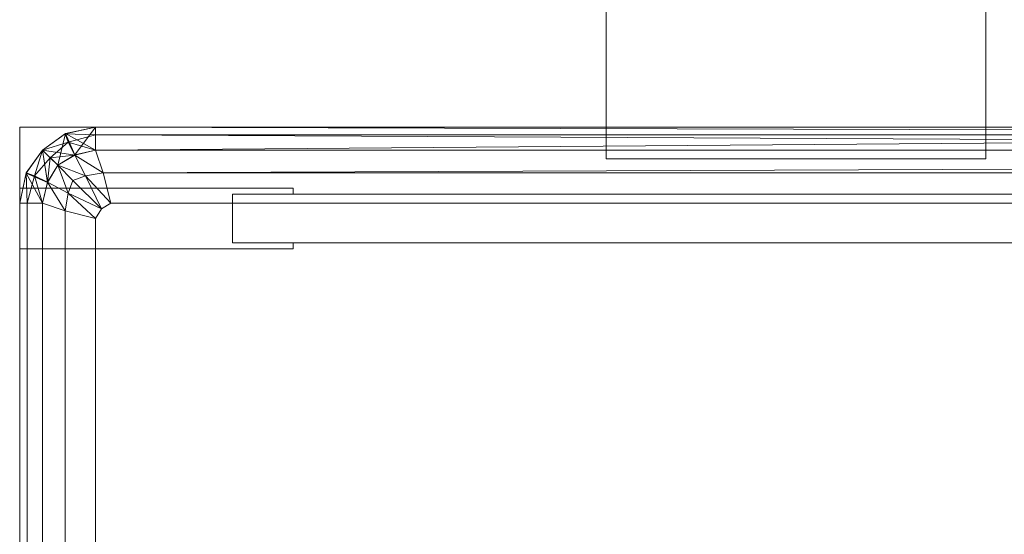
# Model space of a CAD drawing. Header units: metres. Extents: x 391.1 to 430.4, y 12.7 to 29.8.
# Tile 117 of 208: x 408.3134 to 408.4431, y 14.927 to 14.9948. Entities that reach past the tile are written whole.
import ezdxf

# ---------------------------------------------------------------- set-up
doc = ezdxf.new("R2010")
doc.units = ezdxf.units.M
doc.layers.add('02_MOBILIARIO', color=7, linetype='Continuous', lineweight=18)
doc.layers.add('A-DETL-____-MBND', color=7, linetype='Continuous', lineweight=18)

# ---------------------------------------------------------------- blocks, each defined once
blk = doc.blocks.new('Family - Plats de dutxa PS-1-153583-02_SAN_P0')
at = {"layer": 'A-DETL-____-MBND', "color": 253, "true_color": 0xaaaaaa}
for p, q in [((0.01, 0.80026), (0.01, 0.00026)), ((0.81, 0.80026), (0.01, 0.80026)), ((0.01, 0.80026), (0.01, 0.00026)), ((0.81, 0.80026), (0.01, 0.80026)), ((0.01599, 0.79941), (0.02, 0.80026)), ((0.02, 0.80026), (0.01599, 0.79941)), ((0.02, 0.80026), (0.01599, 0.79941)), ((0.01599, 0.79941), (0.02, 0.80026)), ((0.01602, 0.79943), (0.02, 0.80026)), ((0.01602, 0.79943), (0.02, 0.80026)), ((0.01602, 0.79943), (0.02, 0.80026)), ((0.02, 0.80026), (0.01602, 0.79943)), ((0.02, 0.80026), (0.01602, 0.79943)), ((0.01726, 0.79662), (0.02, 0.80026)), ((0.02, 0.80026), (0.01726, 0.79662)), ((0.02, 0.80026), (0.51, 0.80026)), ((0.02, 0.79726), (0.02, 0.80026)), ((0.02, 0.80026), (0.51, 0.80026)), ((0.02, 0.80026), (0.02, 0.79726)), ((0.02, 0.79926), (0.02, 0.80026)), ((0.41, 0.79926), (0.02, 0.80026)), ((0.02, 0.79926), (0.02, 0.80026)), ((0.41, 0.80026), (0.02, 0.80026)), ((0.41, 0.79926), (0.02, 0.80026)), ((0.41, 0.80026), (0.02, 0.79726)), ((0.02, 0.79726), (0.02, 0.80026)), ((0.02, 0.79726), (0.41, 0.80026)), ((0.02, 0.80026), (0.41, 0.80026)), ((0.02, 0.80026), (0.41, 0.79926)), ((0.02, 0.80026), (0.41, 0.79926)), ((0.01602, 0.79943), (0.013, 0.79726)), ((0.013, 0.79726), (0.01602, 0.79943)), ((0.01602, 0.79943), (0.013, 0.79726)), ((0.013, 0.79726), (0.01599, 0.79941)), ((0.01599, 0.79941), (0.013, 0.79726)), ((0.013, 0.79726), (0.01599, 0.79941)), ((0.013, 0.79726), (0.01599, 0.79941)), ((0.01599, 0.79941), (0.013, 0.79726)), ((0.015, 0.79526), (0.01602, 0.79943)), ((0.01602, 0.79943), (0.015, 0.79526)), ((0.01599, 0.79941), (0.01602, 0.79943)), ((0.01602, 0.79943), (0.01599, 0.79941)), ((0.01599, 0.79941), (0.01602, 0.79943)), ((0.01599, 0.79941), (0.01638, 0.7983)), ((0.01599, 0.79941), (0.02, 0.79926)), ((0.02, 0.79926), (0.01599, 0.79941)), ((0.01638, 0.7983), (0.01599, 0.79941)), ((0.01724, 0.79661), (0.01602, 0.79943)), ((0.01602, 0.79943), (0.02, 0.79726)), ((0.01602, 0.79943), (0.01726, 0.79662)), ((0.01726, 0.79662), (0.01602, 0.79943)), ((0.01638, 0.7983), (0.02, 0.79926)), ((0.02, 0.79926), (0.01638, 0.7983)), ((0.02, 0.79726), (0.02, 0.79926)), ((0.41, 0.79926), (0.02, 0.79926)), ((0.41, 0.79726), (0.02, 0.79926)), ((0.02, 0.79726), (0.02, 0.79926)), ((0.41, 0.79726), (0.02, 0.79926)), ((0.41, 0.79926), (0.02, 0.79926)), ((0.013, 0.79726), (0.01083, 0.79424)), ((0.013, 0.79726), (0.01083, 0.79424)), ((0.013, 0.79726), (0.01083, 0.79424)), ((0.01083, 0.79424), (0.013, 0.79726)), ((0.01083, 0.79424), (0.013, 0.79726)), ((0.01085, 0.79427), (0.013, 0.79726)), ((0.01085, 0.79427), (0.013, 0.79726)), ((0.013, 0.79726), (0.01085, 0.79427)), ((0.01196, 0.79388), (0.013, 0.79726)), ((0.013, 0.79726), (0.01196, 0.79388)), ((0.013, 0.79726), (0.01638, 0.7983)), ((0.01638, 0.7983), (0.013, 0.79726)), ((0.015, 0.79526), (0.013, 0.79726)), ((0.013, 0.79726), (0.01724, 0.79661)), ((0.01364, 0.79302), (0.013, 0.79726)), ((0.013, 0.79726), (0.01364, 0.793)), ((0.015, 0.79526), (0.013, 0.79726)), ((0.01364, 0.793), (0.013, 0.79726)), ((0.015, 0.79526), (0.013, 0.79726)), ((0.014, 0.79626), (0.013, 0.79726)), ((0.013, 0.79726), (0.014, 0.79626)), ((0.014, 0.79626), (0.01638, 0.7983)), ((0.01638, 0.7983), (0.014, 0.79626)), ((0.01638, 0.7983), (0.01724, 0.79661)), ((0.01638, 0.7983), (0.02, 0.79726)), ((0.02, 0.79726), (0.01638, 0.7983)), ((0.01724, 0.79661), (0.01638, 0.7983)), ((0.02, 0.79726), (0.01724, 0.79661)), ((0.02, 0.79726), (0.01724, 0.79661)), ((0.01724, 0.79661), (0.02, 0.79726)), ((0.02, 0.79726), (0.01726, 0.79662)), ((0.51, 0.79726), (0.02, 0.79726)), ((0.021, 0.79426), (0.02, 0.79726)), ((0.02, 0.79726), (0.021, 0.79426)), ((0.02, 0.79726), (0.41, 0.79726)), ((0.02, 0.79726), (0.41, 0.79726)), ((0.41, 0.79726), (0.02, 0.79726)), ((0.8, 0.79726), (0.021, 0.79426)), ((0.021, 0.79426), (0.8, 0.79726)), ((0.014, 0.79626), (0.01196, 0.79388)), ((0.01196, 0.79388), (0.014, 0.79626)), ((0.01364, 0.79302), (0.014, 0.79626)), ((0.014, 0.79626), (0.01364, 0.79302)), ((0.014, 0.79626), (0.01724, 0.79661)), ((0.01724, 0.79661), (0.014, 0.79626)), ((0.015, 0.79526), (0.014, 0.79626)), ((0.014, 0.79626), (0.015, 0.79526)), ((0.01726, 0.79662), (0.015, 0.79526)), ((0.01724, 0.79661), (0.015, 0.79526)), ((0.01724, 0.79661), (0.015, 0.79526)), ((0.015, 0.79526), (0.01724, 0.79661)), ((0.01724, 0.79661), (0.01868, 0.79388)), ((0.01724, 0.79661), (0.021, 0.79426)), ((0.021, 0.79426), (0.01724, 0.79661)), ((0.01868, 0.79388), (0.01724, 0.79661)), ((0.015, 0.79526), (0.01364, 0.79302)), ((0.015, 0.79526), (0.01364, 0.793)), ((0.015, 0.79526), (0.01364, 0.79302)), ((0.01364, 0.79302), (0.015, 0.79526)), ((0.015, 0.79526), (0.017, 0.79326)), ((0.015, 0.79526), (0.01868, 0.79388)), ((0.01868, 0.79388), (0.015, 0.79526)), ((0.01637, 0.79158), (0.015, 0.79526)), ((0.017, 0.79326), (0.015, 0.79526)), ((0.015, 0.79526), (0.01637, 0.79158)), ((0.01, 0.79026), (0.01085, 0.79427)), ((0.01, 0.79026), (0.01085, 0.79427)), ((0.01085, 0.79427), (0.01, 0.79026)), ((0.01, 0.79026), (0.01085, 0.79427)), ((0.01085, 0.79427), (0.01, 0.79026)), ((0.01, 0.79026), (0.01083, 0.79424)), ((0.01083, 0.79424), (0.01, 0.79026)), ((0.01083, 0.79424), (0.01, 0.79026)), ((0.01, 0.79026), (0.01083, 0.79424)), ((0.01085, 0.79427), (0.01083, 0.79424)), ((0.01083, 0.79424), (0.01085, 0.79427)), ((0.01085, 0.79427), (0.01083, 0.79424)), ((0.01083, 0.79424), (0.01364, 0.79302)), ((0.013, 0.79026), (0.01083, 0.79424)), ((0.01083, 0.79424), (0.01364, 0.793)), ((0.01083, 0.79424), (0.013, 0.79026)), ((0.01364, 0.793), (0.01083, 0.79424)), ((0.013, 0.79026), (0.01083, 0.79424)), ((0.011, 0.79026), (0.01085, 0.79427)), ((0.01196, 0.79388), (0.01085, 0.79427)), ((0.01085, 0.79427), (0.011, 0.79026)), ((0.01085, 0.79427), (0.01196, 0.79388)), ((0.011, 0.79026), (0.01196, 0.79388)), ((0.01196, 0.79388), (0.011, 0.79026)), ((0.01196, 0.79388), (0.01364, 0.79302)), ((0.013, 0.79026), (0.01196, 0.79388)), ((0.01364, 0.79302), (0.01196, 0.79388)), ((0.01196, 0.79388), (0.013, 0.79026)), ((0.017, 0.79326), (0.01868, 0.79388)), ((0.01868, 0.79388), (0.017, 0.79326)), ((0.01868, 0.79388), (0.021, 0.79426)), ((0.021, 0.79426), (0.01868, 0.79388)), ((0.01868, 0.79388), (0.02077, 0.78954)), ((0.01868, 0.79388), (0.022, 0.79026)), ((0.022, 0.79026), (0.01868, 0.79388)), ((0.02077, 0.78954), (0.01868, 0.79388)), ((0.022, 0.79026), (0.021, 0.79426)), ((0.022, 0.79026), (0.021, 0.79426)), ((0.021, 0.79426), (0.41, 0.79426)), ((0.41, 0.79426), (0.021, 0.79426)), ((0.01, 0.78426), (0.01, 0.79226)), ((0.01, 0.79226), (0.046, 0.79226)), ((0.01, 0.79226), (0.01, 0.78426)), ((0.046, 0.79226), (0.01, 0.79226)), ((0.01364, 0.79302), (0.013, 0.79026)), ((0.01364, 0.79302), (0.013, 0.79026)), ((0.013, 0.79026), (0.01364, 0.79302)), ((0.01364, 0.793), (0.013, 0.79026)), ((0.016, 0.78926), (0.01364, 0.79302)), ((0.01637, 0.79158), (0.01364, 0.79302)), ((0.01364, 0.79302), (0.016, 0.78926)), ((0.01364, 0.79302), (0.01637, 0.79158)), ((0.01637, 0.79158), (0.017, 0.79326)), ((0.017, 0.79326), (0.01637, 0.79158)), ((0.02077, 0.78954), (0.017, 0.79326)), ((0.017, 0.79326), (0.02077, 0.78954)), ((0.046, 0.79226), (0.046, 0.79146)), ((0.046, 0.79146), (0.046, 0.79226)), ((0.016, 0.78926), (0.01637, 0.79158)), ((0.01637, 0.79158), (0.016, 0.78926)), ((0.02, 0.78826), (0.01637, 0.79158)), ((0.02077, 0.78954), (0.01637, 0.79158)), ((0.01637, 0.79158), (0.02, 0.78826)), ((0.01637, 0.79158), (0.02077, 0.78954)), ((0.046, 0.79146), (0.038, 0.79146)), ((0.038, 0.79146), (0.038, 0.78506)), ((0.038, 0.78506), (0.038, 0.79146)), ((0.038, 0.79146), (0.046, 0.79146)), ((0.038, 0.78506), (0.038, 0.79146)), ((0.038, 0.79146), (0.79, 0.79146)), ((0.79, 0.79146), (0.038, 0.79146)), ((0.038, 0.79146), (0.038, 0.78506)), ((0.01, 0.30026), (0.01, 0.79026)), ((0.01, 0.79026), (0.01, 0.30026)), ((0.01, 0.79026), (0.013, 0.79026)), ((0.01, 0.30026), (0.01, 0.79026)), ((0.01, 0.79026), (0.013, 0.79026)), ((0.01, 0.79026), (0.011, 0.79026)), ((0.013, 0.79026), (0.01, 0.79026)), ((0.01, 0.79026), (0.01, 0.40026)), ((0.01, 0.40026), (0.01, 0.79026)), ((0.01, 0.79026), (0.01, 0.40026)), ((0.01, 0.40026), (0.01, 0.79026)), ((0.01, 0.79026), (0.011, 0.79026)), ((0.011, 0.79026), (0.013, 0.79026)), ((0.011, 0.79026), (0.011, 0.40026)), ((0.011, 0.40026), (0.011, 0.79026)), ((0.011, 0.79026), (0.013, 0.79026)), ((0.013, 0.79026), (0.013, 0.01026)), ((0.013, 0.79026), (0.016, 0.78926)), ((0.013, 0.40026), (0.013, 0.79026)), ((0.013, 0.79026), (0.013, 0.40026)), ((0.013, 0.40026), (0.013, 0.79026)), ((0.016, 0.78926), (0.013, 0.79026)), ((0.02, 0.78826), (0.02077, 0.78954)), ((0.02, 0.78826), (0.02077, 0.78954)), ((0.02077, 0.78954), (0.022, 0.79026)), ((0.02077, 0.78954), (0.022, 0.79026)), ((0.022, 0.79026), (0.41, 0.79026)), ((0.41, 0.79026), (0.022, 0.79026)), ((0.016, 0.78926), (0.02, 0.78826)), ((0.016, 0.40026), (0.016, 0.78926)), ((0.016, 0.40026), (0.016, 0.78926)), ((0.02, 0.78826), (0.016, 0.78926)), ((0.02, 0.40026), (0.02, 0.78826)), ((0.02, 0.40026), (0.02, 0.78826)), ((0.046, 0.78426), (0.01, 0.78426)), ((0.01, 0.78426), (0.046, 0.78426)), ((0.038, 0.78506), (0.046, 0.78506)), ((0.046, 0.78506), (0.038, 0.78506)), ((0.79, 0.78506), (0.038, 0.78506)), ((0.038, 0.78506), (0.79, 0.78506)), ((0.046, 0.78506), (0.046, 0.78426)), ((0.046, 0.78426), (0.046, 0.78506))]:
    blk.add_line(p, q, dxfattribs=at)
blk = doc.blocks.new('Family - Taula 240X120_PB-155700-02_SAN_P0')
at = {"layer": 'A-DETL-____-MBND', "color": 253, "true_color": 0xaaaaaa}
for p, q in [((1.09781, 0.55995), (1.09781, 0.60995)), ((1.09781, 0.60995), (1.09781, 0.55995)), ((1.14781, 0.60995), (1.14781, 0.55995)), ((1.14781, 0.55995), (1.14781, 0.60995)), ((1.14781, 0.55995), (1.09781, 0.55995)), ((1.09781, 0.55995), (1.14781, 0.55995))]:
    blk.add_line(p, q, dxfattribs=at)
blk = doc.blocks.new('LONDR55-XX_ZZ-ARQ-CAA-M3D-Londres55_ifc-1-02_SAN_P0')
at = {"layer": '02_MOBILIARIO', "color": 253, "lineweight": 18, "true_color": 0xaaaaaa}
blk.add_blockref('Family - Taula 240X120_PB-155700-02_SAN_P0', (407.29283, 14.41652), dxfattribs=at)
at = {"layer": 'A-DETL-____-MBND', "color": 253, "lineweight": 18, "true_color": 0xaaaaaa}
blk.add_blockref('Family - Plats de dutxa PS-1-153583-02_SAN_P0', (408.30344, 14.18035), dxfattribs=at)

msp = doc.modelspace()

# ---------------------------------------------------------------- block references
at = {"lineweight": 5}
msp.add_blockref('LONDR55-XX_ZZ-ARQ-CAA-M3D-Londres55_ifc-1-02_SAN_P0', (0, 0), dxfattribs=at)

doc.saveas('drawing.dxf')
